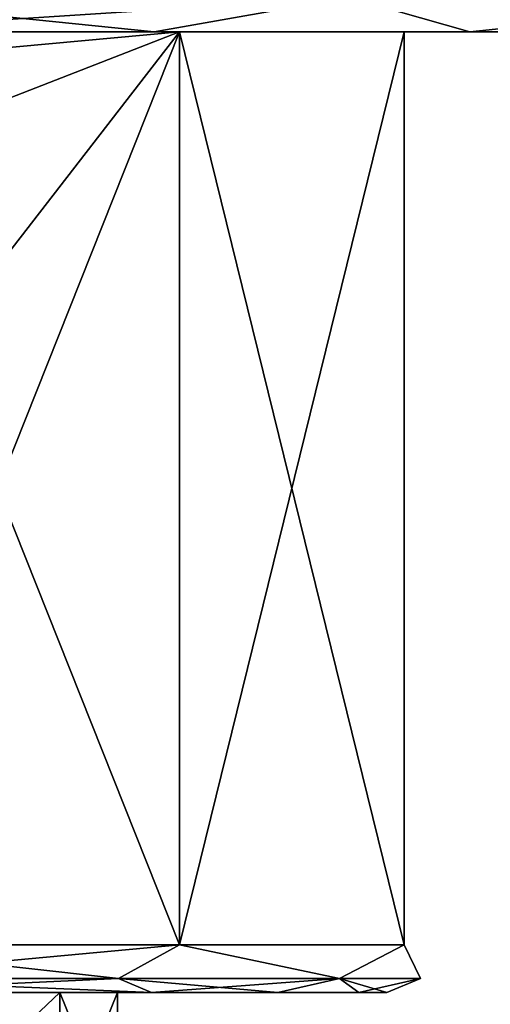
# Model space of a CAD drawing. Header units: metres. Extents: x -128 to 144, y -23 to 81.
# Tile 8 of 24: x -72 to -62, y 50 to 71. Entities that reach past the tile are written whole.
import ezdxf

# ---------------------------------------------------------------- set-up
doc = ezdxf.new("R2010")
doc.units = ezdxf.units.M
doc.layers.add('solid_AVA_2_0_CH', color=7, linetype='CONTINUOUS')

msp = doc.modelspace()

# ---------------------------------------------------------------- linework, layer by layer
at = {"layer": 'solid_AVA_2_0_CH'}
for points in [[(-65.299713, 71.032234, -27.03989), (-69.392509, 70.300003, -26.565647), (-76.5, 70.300003, -27.5)], [(-65.299713, 71.032234, -27.03989), (-76.5, 70.300003, -27.5), (-76.5, 71.032234, -29.267767)], [(-76.5, 71.032234, 29.267767), (-76.5, 70.300003, 27.5), (-69.392479, 70.300003, 26.565639)], [(-65.299713, 71.032234, 27.03989), (-76.5, 71.032234, 29.267767), (-69.392479, 70.300003, 26.565639)], [(-65.299713, 71.032234, -27.03989), (-62.75761, 70.300003, -23.820089), (-69.392509, 70.300003, -26.565647)], [(-65.299713, 71.032234, 27.03989), (-69.392479, 70.300003, 26.565639), (-62.757584, 70.300003, 23.820076)], [(-65.299713, 71.032234, 27.03989), (-62.757584, 70.300003, 23.820076), (-57.059193, 70.300003, 19.450062)], [(-55.804562, 71.032234, 20.695436), (-65.299713, 71.032234, 27.03989), (-57.059193, 70.300003, 19.450062)], [(-65.299713, 71.032234, -27.03989), (-55.804562, 71.032234, -20.695436), (-62.75761, 70.300003, -23.820089)], [(-55.804562, 71.032234, -20.695436), (-57.059212, 70.300003, -19.450081), (-62.75761, 70.300003, -23.820089)], [(-68.858803, 70.300003, -10.517225), (-68.858772, 51.099998, -10.517208), (-76.5, 51.099998, -13)], [(-68.858803, 70.300003, -10.517225), (-76.5, 51.099998, -13), (-72.5, 65.599998, -12.369317)], [(-76.5, 70.300003, 13), (-76.5, 51.099998, 13), (-68.858772, 51.099998, 10.517208)], [(-76.5, 70.300003, 13), (-68.858772, 51.099998, 10.517208), (-68.858803, 70.300003, 10.517225)], [(-68.858803, 70.300003, -10.517225), (-73.670868, 68.427711, -12.68842), (-76.5, 69.599998, -13)], [(-68.858803, 70.300003, -10.517225), (-76.5, 69.599998, -13), (-76.5, 70.300003, -13)], [(-76.5, 70.300003, -13), (-76.5, 70.300003, -27.5), (-69.392509, 70.300003, -26.565647)], [(-68.858803, 70.300003, 10.517225), (-69.392479, 70.300003, 26.565639), (-76.5, 70.300003, 27.5)], [(-76.5, 70.300003, 13), (-68.858803, 70.300003, 10.517225), (-76.5, 70.300003, 27.5)], [(-68.858803, 70.300003, -10.517225), (-76.5, 70.300003, -13), (-69.392509, 70.300003, -26.565647)], [(-68.858803, 70.300003, -10.517225), (-72.5, 65.599998, -12.369317), (-73.670868, 68.427711, -12.68842)], [(-68.858803, 70.300003, -10.517225), (-69.392509, 70.300003, -26.565647), (-62.75761, 70.300003, -23.820089)], [(-64.136261, 70.300003, 4.017204), (-62.757584, 70.300003, 23.820076), (-69.392479, 70.300003, 26.565639)], [(-68.858803, 70.300003, 10.517225), (-64.136261, 70.300003, 4.017204), (-69.392479, 70.300003, 26.565639)], [(-68.858803, 70.300003, 10.517225), (-68.858772, 51.099998, 10.517208), (-64.136261, 51.099998, 4.017215)], [(-68.858803, 70.300003, 10.517225), (-64.136261, 51.099998, 4.017215), (-64.136261, 70.300003, 4.017204)], [(-64.136261, 70.300003, -4.017204), (-68.858772, 51.099998, -10.517208), (-68.858803, 70.300003, -10.517225)], [(-64.136261, 70.300003, -4.017204), (-68.858803, 70.300003, -10.517225), (-62.75761, 70.300003, -23.820089)], [(-64.136261, 70.300003, -4.017204), (-64.136261, 51.099998, -4.017215), (-68.858772, 51.099998, -10.517208)], [(-64.136261, 70.300003, 4.017204), (-64.136261, 51.099998, 4.017215), (-64.136261, 51.099998, -4.017215)], [(-64.136261, 70.300003, 4.017204), (-64.136261, 51.099998, -4.017215), (-64.136261, 70.300003, -4.017204)], [(-64.136261, 70.300003, 4.017204), (-62.75761, 70.300003, -23.820089), (-62.757584, 70.300003, 23.820076)], [(-64.136261, 70.300003, 4.017204), (-64.136261, 70.300003, -4.017204), (-62.75761, 70.300003, -23.820089)], [(-62.75761, 70.300003, -23.820089), (-57.059212, 70.300003, -19.450081), (-62.757584, 70.300003, 23.820076)], [(-57.059212, 70.300003, -19.450081), (-57.059193, 70.300003, 19.450062), (-62.757584, 70.300003, 23.820076)], [(-68.858772, 51.099998, -10.517208), (-76.5, 50.392895, -12.707107), (-76.5, 51.099998, -13)], [(-70.146446, 50.392895, 11.004677), (-76.5, 51.099998, 13), (-76.5, 50.392895, 12.707107)], [(-70.146446, 50.392895, 11.004677), (-68.858772, 51.099998, 10.517208), (-76.5, 51.099998, 13)], [(-70.146446, 50.392895, -11.004677), (-76.5, 50.392895, -12.707107), (-68.858772, 51.099998, -10.517208)], [(-70.146446, 50.392895, 11.004677), (-65.495323, 50.392895, 6.353553), (-68.858772, 51.099998, 10.517208)], [(-65.495323, 50.392895, -6.353553), (-70.146446, 50.392895, -11.004677), (-68.858772, 51.099998, -10.517208)], [(-65.495323, 50.392895, 6.353553), (-64.136261, 51.099998, 4.017215), (-68.858772, 51.099998, 10.517208)], [(-65.495323, 50.392895, -6.353553), (-68.858772, 51.099998, -10.517208), (-64.136261, 51.099998, -4.017215)], [(-65.495323, 50.392895, 6.353553), (-63.792892, 50.392895, 0), (-64.136261, 51.099998, 4.017215)], [(-63.792892, 50.392895, 0), (-65.495323, 50.392895, -6.353553), (-64.136261, 51.099998, -4.017215)], [(-63.792892, 50.392895, 0), (-64.136261, 51.099998, -4.017215), (-64.136261, 51.099998, 4.017215)], [(-76.5, 50.392895, 12.707107), (-76.5, 50.099998, 12), (-69.449577, 50.099998, 9.710385)], [(-70.146446, 50.392895, 11.004677), (-76.5, 50.392895, 12.707107), (-69.449577, 50.099998, 9.710385)], [(-70.146446, 50.392895, -11.004677), (-69.449593, 50.099998, -9.710393), (-76.5, 50.099998, -12)], [(-70.146446, 50.392895, -11.004677), (-76.5, 50.099998, -12), (-76.5, 50.392895, -12.707107)], [(-70.146446, 50.392895, 11.004677), (-69.449577, 50.099998, 9.710385), (-66.793266, 50.099998, 7.055444)], [(-70.146446, 50.392895, 11.004677), (-66.793266, 50.099998, 7.055444), (-65.495323, 50.392895, 6.353553)], [(-65.495323, 50.392895, -6.353553), (-69.449593, 50.099998, -9.710393), (-70.146446, 50.392895, -11.004677)], [(-65.495323, 50.392895, -6.353553), (-66.793274, 50.099998, -7.055455), (-69.449593, 50.099998, -9.710393)], [(-65.495323, 50.392895, -6.353553), (-65.087708, 50.099998, -3.709402), (-66.793274, 50.099998, -7.055455)], [(-65.495323, 50.392895, 6.353553), (-66.793266, 50.099998, 7.055444), (-65.087708, 50.099998, 3.70939)], [(-65.495323, 50.392895, 6.353553), (-65.087708, 50.099998, 3.70939), (-64.5, 50.099998, -0.000007)], [(-65.495323, 50.392895, 6.353553), (-64.5, 50.099998, -0.000007), (-63.792892, 50.392895, 0)], [(-63.792892, 50.392895, 0), (-65.087708, 50.099998, -3.709402), (-65.495323, 50.392895, -6.353553)], [(-63.792892, 50.392895, 0), (-64.5, 50.099998, -0.000007), (-65.087708, 50.099998, -3.709402)], [(-71.373718, 50.099998, 3.724427), (-69.449577, 50.099998, 9.710385), (-76.5, 50.099998, 12)], [(-74.541924, 50.099998, 6.026286), (-71.373718, 50.099998, 3.724427), (-76.5, 50.099998, 12)], [(-74.541924, 50.099998, -6.026286), (-76.5, 50.099998, -12), (-69.449593, 50.099998, -9.710393)], [(-71.373718, 50.099998, -3.724427), (-74.541924, 50.099998, -6.026286), (-69.449593, 50.099998, -9.710393)], [(-74.541924, 47.099998, -6.026286), (-74.541924, 50.099998, -6.026286), (-71.373718, 50.099998, -3.724427)], [(-71.373718, 47.099998, -3.724427), (-74.541924, 47.099998, -6.026286), (-71.373718, 50.099998, -3.724427)], [(-71.373718, 47.099998, 3.724427), (-71.373718, 50.099998, 3.724427), (-74.541924, 50.099998, 6.026286)], [(-71.373718, 47.099998, 3.724427), (-74.541924, 50.099998, 6.026286), (-74.541924, 47.099998, 6.026286)], [(-71.373718, 50.099998, 3.724427), (-70.163589, 50.099998), (-69.449577, 50.099998, 9.710385)], [(-70.163589, 50.099998), (-71.373718, 50.099998, -3.724427), (-69.449593, 50.099998, -9.710393)], [(-71.373718, 47.099998, -3.724427), (-71.373718, 50.099998, -3.724427), (-70.163589, 50.099998)], [(-70.163589, 47.099998), (-70.163589, 50.099998), (-71.373718, 50.099998, 3.724427)], [(-70.163589, 47.099998), (-71.373718, 47.099998, -3.724427), (-70.163589, 50.099998)], [(-71.373718, 47.099998, 3.724427), (-70.163589, 47.099998), (-71.373718, 50.099998, 3.724427)], [(-70.163589, 50.099998), (-69.449593, 50.099998, -9.710393), (-69.449577, 50.099998, 9.710385)], [(-69.449593, 50.099998, -9.710393), (-66.793274, 50.099998, -7.055455), (-69.449577, 50.099998, 9.710385)], [(-66.793274, 50.099998, -7.055455), (-66.793266, 50.099998, 7.055444), (-69.449577, 50.099998, 9.710385)], [(-66.793274, 50.099998, -7.055455), (-65.087708, 50.099998, -3.709402), (-66.793266, 50.099998, 7.055444)], [(-65.087708, 50.099998, -3.709402), (-65.087708, 50.099998, 3.70939), (-66.793266, 50.099998, 7.055444)], [(-65.087708, 50.099998, -3.709402), (-64.5, 50.099998, -0.000007), (-65.087708, 50.099998, 3.70939)]]:
    msp.add_3dface(points, dxfattribs=at)

doc.saveas('drawing.dxf')
